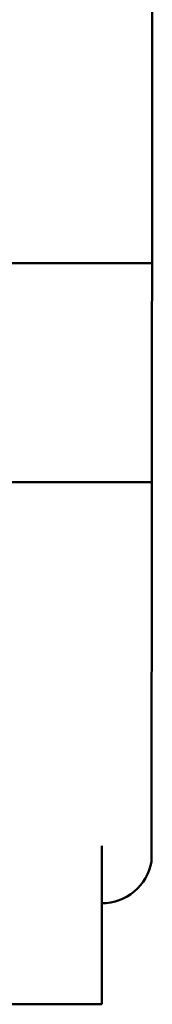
# Model space of a CAD drawing. Header units: inches. Extents: x 0.1 to 16.9, y 0.4 to 10.6.
# Tile 9 of 24: x 11.826 to 11.984, y 2.722 to 3.891. Entities that reach past the tile are written whole.
import ezdxf

# ---------------------------------------------------------------- set-up
doc = ezdxf.new("R2010")
doc.units = ezdxf.units.IN
doc.header["$MEASUREMENT"] = 0
doc.layers.add('Visible (ANSI)', color=7, linetype='Continuous', lineweight=50)

msp = doc.modelspace()

# ---------------------------------------------------------------- linework, layer by layer
at = {"layer": 'Visible (ANSI)'}
for p, q in [((11.9838, 3.9025), (11.9835, 3.6025)), ((9.7638, 3.6025), (11.9835, 3.6025)), ((11.9835, 3.6025), (11.9834, 3.5125)), ((11.9834, 3.5125), (11.9834, 3.4325)), ((11.9834, 3.4325), (11.9833, 3.3425)), ((11.9833, 3.3425), (9.7638, 3.3425)), ((11.9833, 3.3425), (11.9829, 2.8922)), ((11.9238, 2.8425), (11.9238, 2.9105)), ((11.9238, 2.7225), (11.9238, 2.8425)), ((11.9238, 2.7225), (8.8258, 2.7225))]:
    msp.add_line(p, q, dxfattribs=at)
msp.add_arc((11.9238, 2.9024), 0.06, 269.9668, 350.122, dxfattribs=at)

doc.saveas('drawing.dxf')
